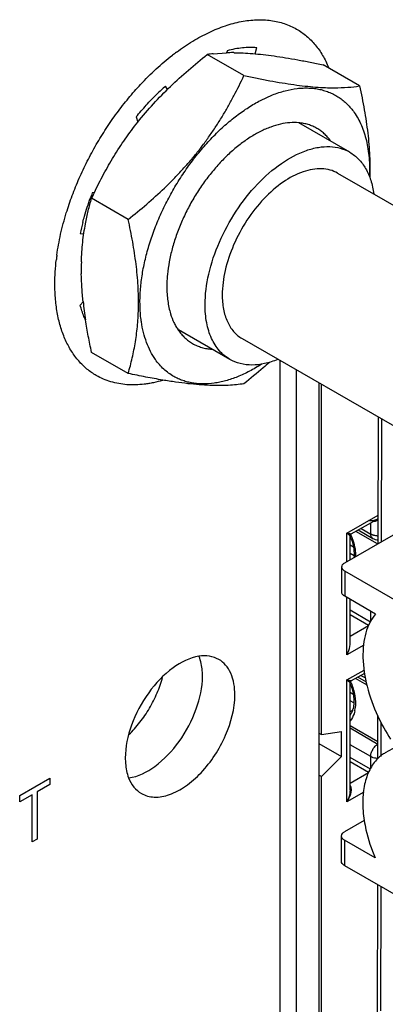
# Model space of a CAD drawing. Header units: inches. Extents: x 0 to 34, y 0 to 22.
# Tile 5 of 129: x 1.585 to 1.794, y 14.574 to 15.139. Entities that reach past the tile are written whole.
import ezdxf

# ---------------------------------------------------------------- set-up
doc = ezdxf.new("R2010")
doc.units = ezdxf.units.IN
doc.header["$LTSCALE"] = 1.87
doc.header["$MEASUREMENT"] = 0
doc.layers.get('0').update_dxf_attribs({"linetype": 'CONTINUOUS'})
doc.layers.add('02___PRT_ALL_AXES', color=7, linetype='CONTINUOUS')

msp = doc.modelspace()

# ---------------------------------------------------------------- linework, layer by layer
at = {"color": 7, "linetype": 'CONTINUOUS'}
for p, q in [((1.7037895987, 15.121125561), (1.7032809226, 15.1197176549)), ((1.7197253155, 15.1191736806), (1.7205646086, 15.1227881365)), ((1.7132072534, 15.1066403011), (1.6922506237, 15.1187403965)), ((1.695629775, 15.1191940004), (1.7032301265, 15.1197437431)), ((1.7794985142, 15.1007232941), (1.7585418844, 15.1128233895)), ((1.6694210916, 15.0987328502), (1.668257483, 15.1006097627)), ((1.7227088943, 15.0923875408), (1.7296497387, 15.095567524)), ((1.6514824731, 15.0829009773), (1.6524262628, 15.0799263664)), ((1.6276100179, 15.0396585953), (1.6263574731, 15.0393832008)), ((1.6469159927, 15.0241718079), (1.6259593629, 15.0362719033)), ((1.6194090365, 15.0160017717), (1.621547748, 15.0159348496)), ((1.6210789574, 14.9769547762), (1.6194090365, 14.9749741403)), ((1.6469159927, 14.9357863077), (1.6259593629, 14.9478864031)), ((1.7561596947, 14.9304228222), (1.7561596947, 14.5297078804)), ((1.7901603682, 14.8382124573), (1.7902542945, 14.9107370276)), ((1.7919858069, 14.909737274), (1.7918944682, 14.8392107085)), ((1.7710372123, 14.8272040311), (1.8065317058, 14.8476367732)), ((1.7897587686, 14.8379812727), (1.7773121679, 14.845167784)), ((1.7874103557, 14.8430484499), (1.7859348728, 14.8436660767)), ((1.7859348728, 14.8436660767), (1.7874103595, 14.8430484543)), ((1.7740096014, 14.8373610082), (1.7759739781, 14.8362268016)), ((1.7763294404, 14.8312066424), (1.7740096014, 14.8325460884)), ((1.7692887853, 14.8103247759), (1.7693075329, 14.8248006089)), ((1.771037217, 14.8223891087), (1.7710184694, 14.8079132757)), ((1.9025757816, 14.7464403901), (1.771037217, 14.8223891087)), ((1.7886169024, 14.797752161), (1.7710184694, 14.8079132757)), ((1.7838126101, 14.7569090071), (1.7771539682, 14.7607536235)), ((1.7740096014, 14.7528555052), (1.7758646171, 14.7517844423)), ((1.7762200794, 14.7467642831), (1.7740096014, 14.7480405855)), ((1.7739458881, 14.7416945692), (1.7753278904, 14.7423771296)), ((1.7900003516, 14.7146567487), (1.7900321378, 14.7392002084)), ((1.7900129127, 14.7243557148), (1.7740096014, 14.7335958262)), ((1.7917605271, 14.7357889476), (1.7917350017, 14.7160796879)), ((1.8003661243, 14.7216576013), (1.7942231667, 14.7181213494)), ((1.7821712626, 14.6793196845), (1.7708372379, 14.6727951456)), ((1.7690888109, 14.6559158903), (1.7691075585, 14.6703917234)), ((1.7708372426, 14.6679802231), (1.770818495, 14.6535043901)), ((1.7884356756, 14.6578191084), (1.7708372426, 14.6679802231)), ((1.770818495, 14.6535043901), (1.9023570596, 14.5775556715)), ((1.7898107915, 14.5682892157), (1.7899068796, 14.642482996)), ((1.7916383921, 14.6414832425), (1.7915460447, 14.5701778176))]:
    msp.add_line(p, q, dxfattribs=at)
at = {"color": 40, "linetype": 'CONTINUOUS'}
for p, q in [((1.7339295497, 14.4899981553), (1.7339295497, 14.9432582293)), ((1.7433569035, 14.5070635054), (1.7433569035, 14.9378149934)), ((1.5847572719, 14.6936064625), (1.6019193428, 14.7035156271)), ((1.6019193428, 14.7035156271), (1.6019193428, 14.6998942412)), ((1.6019193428, 14.6998942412), (1.5947981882, 14.6957825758)), ((1.5918784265, 14.694096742), (1.5847572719, 14.6899850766)), ((1.5847572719, 14.6899850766), (1.5847572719, 14.6936064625)), ((1.5918784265, 14.6669873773), (1.5918784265, 14.694096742)), ((1.5947981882, 14.6957825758), (1.5947981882, 14.6686732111)), ((1.5947981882, 14.6686732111), (1.5918784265, 14.6669873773))]:
    msp.add_line(p, q, dxfattribs=at)
at = {"color": 6, "linetype": 'CONTINUOUS'}
for p, q in [((1.7576645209, 14.728599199), (1.7576645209, 14.9295539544)), ((1.772279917, 14.8442193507), (1.790181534, 14.85455552)), ((1.7747483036, 14.8436874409), (1.7892885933, 14.8520828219)), ((1.7859348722, 14.843666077), (1.7859348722, 14.8501464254)), ((1.7884030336, 14.8507828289), (1.7867903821, 14.8506000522)), ((1.7898728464, 14.851547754), (1.7884030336, 14.8507828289)), ((1.7901965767, 14.8526708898), (1.7892889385, 14.8520824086)), ((1.7871578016, 14.8409629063), (1.7785936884, 14.8459077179)), ((1.7803230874, 14.8469062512), (1.7859348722, 14.843666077)), ((1.772279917, 14.8279194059), (1.772279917, 14.8442193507)), ((1.7740096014, 14.8289151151), (1.7740096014, 14.8424080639)), ((1.772279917, 14.7744014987), (1.772279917, 14.8071849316)), ((1.7740096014, 14.7802220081), (1.7740096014, 14.8061862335)), ((1.7857744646, 14.7931311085), (1.7740096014, 14.7999239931)), ((1.7858513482, 14.7932560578), (1.7858513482, 14.7993489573)), ((1.7740096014, 14.7975130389), (1.7846798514, 14.7913521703)), ((1.7740096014, 14.7850440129), (1.784611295, 14.7911652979)), ((1.7819436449, 14.7799812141), (1.772279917, 14.7744014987)), ((1.772279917, 14.7599364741), (1.7821197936, 14.7656178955)), ((1.772279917, 14.6900221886), (1.772279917, 14.7599364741)), ((1.7822821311, 14.7637145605), (1.7747484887, 14.7593647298)), ((1.7833839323, 14.758762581), (1.7785447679, 14.7615566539)), ((1.7802741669, 14.7625551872), (1.7828508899, 14.7610674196)), ((1.7740096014, 14.6966959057), (1.7740096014, 14.7580848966)), ((1.7740096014, 14.7324210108), (1.7900271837, 14.7231726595)), ((1.7561596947, 14.7294680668), (1.7576645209, 14.728599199)), ((1.7576645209, 14.728599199), (1.7691480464, 14.7304035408)), ((1.7691480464, 14.7159385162), (1.7691480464, 14.7304035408)), ((1.7561596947, 14.7234378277), (1.7691480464, 14.7159385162)), ((1.7858513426, 14.7159399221), (1.7740096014, 14.7227771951)), ((1.7691480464, 14.7159385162), (1.7576645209, 14.7044819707)), ((1.7856922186, 14.7087992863), (1.7740096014, 14.7155446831)), ((1.7858513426, 14.7090461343), (1.7858513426, 14.7159399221)), ((1.7740096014, 14.7131337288), (1.7846514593, 14.7069892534)), ((1.7576645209, 14.7044819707), (1.7561596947, 14.7053508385)), ((1.7576645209, 14.5501928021), (1.7576645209, 14.7044819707)), ((1.7740096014, 14.7006647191), (1.7845810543, 14.7067685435)), ((1.7739418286, 14.6978073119), (1.7740048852, 14.6969986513)), ((1.7746868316, 14.6981549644), (1.7740412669, 14.6996434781)), ((1.7818505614, 14.6955481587), (1.772279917, 14.6900221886))]:
    msp.add_line(p, q, dxfattribs=at)
for points in [[(1.7740096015, 14.8424084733), (1.7740846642, 14.8428734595), (1.774400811, 14.8434096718), (1.7747476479, 14.8436870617)], [(1.7740096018, 14.7580852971), (1.7740282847, 14.7583198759), (1.7742969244, 14.7589608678), (1.7747477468, 14.7593643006)]]:
    msp.add_lwpolyline(points, dxfattribs=at)
at = {"color": 7, "linetype": 'CONTINUOUS'}
for centre, radius, start, end in [((1.7052328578, 15.0348418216), 0.084897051, 96.4948810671, 98.7960307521), ((1.7068245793, 15.0107394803), 0.1090635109, 89.8382492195, 91.8886635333), ((1.7068589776, 15.0025442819), 0.1172585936, 89.630007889, 89.8663618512), ((1.7571536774, 15.0002956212), 0.1340352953, 131.5466590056, 134.4077838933), ((1.7718156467, 14.9828211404), 0.1560684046, 158.751207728, 159.8899176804), ((1.883496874, 14.9167569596), 0.2839179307, 154.507771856, 155.1054893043), ((1.8753115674, 14.9206423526), 0.2748572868, 154.3387295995, 154.504491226), ((1.7490555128, 14.9895581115), 0.1323158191, 165.6037509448, 168.4716605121), ((1.772408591, 14.9954760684), 0.1523700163, 178.3914427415, 180.9492452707), ((1.8502030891, 15.0017762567), 0.2304675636, 186.1824564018, 188.8162752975), ((1.7390488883, 14.8288799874), 0.0377059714, 21.1187290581, 21.45522531), ((1.7399923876, 14.8292373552), 0.0366970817, 18.6539568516, 21.1290010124), ((1.7364005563, 14.8274510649), 0.0412634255, 22.4583673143, 22.909417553), ((1.7367253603, 14.8275850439), 0.0409120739, 21.609045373, 22.4587332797), ((1.7897637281, 14.8510988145), 0.0083872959, 253.7047138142, 257.6214803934), ((1.7897626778, 14.8510942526), 0.0083826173, 253.7028716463, 257.6218035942), ((1.7899627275, 14.8520316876), 0.0093411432, 257.6558663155, 264.9799313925), ((1.7900224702, 14.8526200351), 0.0099324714, 264.9335999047, 269.1336250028), ((1.7900230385, 14.8526289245), 0.0099413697, 264.9348697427, 269.1310999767), ((1.790027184, 14.8527686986), 0.0100811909, 269.1195884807, 270.7997298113), ((1.7398475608, 14.7447824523), 0.0367346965, 18.6548003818, 21.2323086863), ((1.7363341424, 14.7430265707), 0.0412169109, 22.4582228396, 22.7794715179), ((1.7365921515, 14.7431329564), 0.0409378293, 21.7206676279, 22.4585654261), ((1.7653263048, 14.7460385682), 0.0107905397, 339.3178584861, 341.4564871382), ((1.7644091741, 14.7463405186), 0.0117560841, 341.4827874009, 345.4069389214), ((1.7598191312, 14.7457435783), 0.0172836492, 348.3864245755, 349.8648863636), ((1.7584415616, 14.7459782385), 0.0186810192, 349.8998890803, 354.0483006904), ((1.8866724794, 14.7841746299), 0.1067059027, 204.9459551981, 213.0909544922), ((1.805059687, 14.6994982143), 0.0215525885, 126.842751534, 134.7264544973), ((1.8046185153, 14.7000681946), 0.0208319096, 119.9341523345, 126.8116980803), ((1.7710895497, 14.6703889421), 0.0019817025, 174.0453838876, 179.9195985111)]:
    msp.add_arc(centre, radius, start, end, dxfattribs=at)
at = {"color": 6, "linetype": 'CONTINUOUS'}
for centre, radius, start, end in [((1.7850609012, 14.8585166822), 0.008468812, 304.6245232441, 307.2964397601), ((1.7642722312, 14.6966954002), 0.0097373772, 0.0019635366, 1.7846503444)]:
    msp.add_arc(centre, radius, start, end, dxfattribs=at)
at = {"color": 7, "linetype": 'CONTINUOUS'}
for points, knots in [([(1.7037895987, 15.121125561), (1.7052278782, 15.12151309), (1.7080812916, 15.1221688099), (1.7123499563, 15.1227870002), (1.7165061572, 15.123017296), (1.7192315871, 15.1229095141), (1.7205646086, 15.1227881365)], [0, 0, 0, 0, 0.2637988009, 0.5178752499, 0.7629493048, 1, 1, 1, 1]), ([(1.6523991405, 15.0799416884), (1.6552572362, 15.0835455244), (1.6612621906, 15.0905777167), (1.6709937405, 15.1005180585), (1.6813549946, 15.1099137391), (1.6885776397, 15.1158435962), (1.6922506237, 15.1187403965)], [0, 0, 0, 0, 0.2475604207, 0.4972139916, 0.7482282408, 1, 1, 1, 1]), ([(1.7076161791, 15.1198004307), (1.7093259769, 15.1197894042), (1.712882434, 15.1196896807), (1.7184122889, 15.1193243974), (1.7243297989, 15.1187338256), (1.7306118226, 15.1179232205), (1.7372230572, 15.1169062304), (1.7441211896, 15.1157023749), (1.7512622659, 15.1143341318), (1.7560928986, 15.1133408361), (1.7585418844, 15.1128233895)], [0, 0, 0, 0, 0.0996359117, 0.2072587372, 0.3228753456, 0.4461183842, 0.5763188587, 0.7126267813, 0.8541412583, 1, 1, 1, 1]), ([(1.6469159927, 15.0241718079), (1.650504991, 15.0270023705), (1.6575652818, 15.0327935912), (1.6660278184, 15.0404400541), (1.6725051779, 15.0468226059), (1.6771918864, 15.0517363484), (1.681696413, 15.0567815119), (1.6860055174, 15.0619534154), (1.6901087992, 15.0672447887), (1.6940017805, 15.0726445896), (1.6976840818, 15.0781406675), (1.7011605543, 15.0837197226), (1.7044402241, 15.0893686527), (1.708554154, 15.0969553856), (1.7114016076, 15.1027495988), (1.7132072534, 15.1066403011)], [0, 0, 0, 0, 0.1282607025, 0.2561507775, 0.3198763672, 0.3833950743, 0.4466597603, 0.5096260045, 0.5722534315, 0.6345115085, 0.6963810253, 0.7578542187, 0.8189365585, 0.8796412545, 1, 1, 1, 1]), ([(1.7132072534, 15.1066403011), (1.7157150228, 15.1061104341), (1.7206595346, 15.1050943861), (1.7279653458, 15.1036985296), (1.7350139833, 15.1024762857), (1.7417582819, 15.1014516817), (1.748153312, 15.1006452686), (1.7541624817, 15.1000708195), (1.7597631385, 15.0997327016), (1.7633594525, 15.0996580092), (1.7650858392, 15.0996609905)], [0, 0, 0, 0, 0.1466459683, 0.2887951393, 0.4255356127, 0.555916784, 0.6790530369, 0.7942685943, 0.9012272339, 1, 1, 1, 1]), ([(1.7296497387, 15.095567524), (1.7319856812, 15.0964921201), (1.7366163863, 15.0980371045), (1.7425188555, 15.0991900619), (1.7470815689, 15.0995608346), (1.7503667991, 15.0995711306), (1.7535571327, 15.0993168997), (1.7566426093, 15.0987990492), (1.7596133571, 15.0980187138), (1.7624595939, 15.0969778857), (1.7651722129, 15.0956804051), (1.7677420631, 15.0941297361), (1.7701611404, 15.0923312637), (1.7724214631, 15.0902904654), (1.7745153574, 15.0880150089), (1.7757819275, 15.0863656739), (1.7763849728, 15.085507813)], [0, 0, 0, 0, 0.1451989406, 0.2813779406, 0.3463911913, 0.4095434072, 0.471043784, 0.5311436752, 0.5901284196, 0.6483136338, 0.7060367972, 0.7636495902, 0.8215147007, 0.879989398, 0.9393944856, 1, 1, 1, 1]), ([(1.7650858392, 15.0996609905), (1.7676500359, 15.0996654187), (1.7724728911, 15.0998350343), (1.7772685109, 15.1003780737), (1.7794985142, 15.1007232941)], [0, 0, 0, 0, 0.5319071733, 1, 1, 1, 1]), ([(1.7794985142, 15.1007232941), (1.7799964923, 15.0984439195), (1.7809453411, 15.0939003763), (1.7822149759, 15.0870975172), (1.783303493, 15.0803526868), (1.7844747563, 15.0715384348), (1.7852197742, 15.0628329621), (1.7854573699, 15.0542828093), (1.7854039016, 15.050097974), (1.7853334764, 15.0480317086)], [0, 0, 0, 0, 0.1316968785, 0.261978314, 0.3905954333, 0.5172918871, 0.7638452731, 0.883299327, 1, 1, 1, 1]), ([(1.6514824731, 15.0829009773), (1.6533525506, 15.0852307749), (1.6571826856, 15.0897347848), (1.6612739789, 15.0940036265), (1.6633610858, 15.0960474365)], [0, 0, 0, 0, 0.5056136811, 1, 1, 1, 1]), ([(1.6537396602, 14.9733217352), (1.6536345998, 14.9759625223), (1.653680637, 14.9813888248), (1.6544554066, 14.9896743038), (1.6559288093, 14.9982273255), (1.6580847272, 15.0069557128), (1.6608998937, 15.0157664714), (1.6643440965, 15.024565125), (1.6683804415, 15.0332572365), (1.6729655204, 15.0417494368), (1.6780499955, 15.049950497), (1.6835792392, 15.0577722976), (1.6894939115, 15.0651307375), (1.6957306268, 15.0719468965), (1.7022222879, 15.0781474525), (1.707844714, 15.0827944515), (1.7124133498, 15.0861376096), (1.7169031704, 15.0891505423), (1.7203695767, 15.0911714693), (1.7227088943, 15.0923875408)], [0, 0, 0, 0, 0.0551423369, 0.1130407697, 0.1734510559, 0.2360556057, 0.3004790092, 0.3663014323, 0.4330704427, 0.5003121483, 0.5675425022, 0.6342778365, 0.7000451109, 0.7643928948, 0.8269031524, 0.8872030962, 0.9164288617, 0.9449902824, 1, 1, 1, 1]), ([(1.7763849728, 15.085507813), (1.7771844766, 15.0843704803), (1.7786850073, 15.0819603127), (1.7805906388, 15.0780611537), (1.7821789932, 15.0738370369), (1.783442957, 15.069311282), (1.7843766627, 15.0645065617), (1.7849763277, 15.0594472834), (1.7852386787, 15.0541594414), (1.7851891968, 15.0505633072), (1.7851108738, 15.0487351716)], [0, 0, 0, 0, 0.1084679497, 0.2210172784, 0.3380937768, 0.4600749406, 0.5872117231, 0.7196016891, 0.8572348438, 1, 1, 1, 1]), ([(1.6275634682, 15.0396692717), (1.6292459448, 15.0431712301), (1.6327799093, 15.0501421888), (1.6376433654, 15.0586484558), (1.6418551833, 15.0653338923), (1.6451916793, 15.0702939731), (1.6487000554, 15.0751754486), (1.6511473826, 15.0783633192), (1.6523991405, 15.0799416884)], [0, 0, 0, 0, 0.2458360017, 0.4943411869, 0.6196803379, 0.74574862, 0.8725320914, 1, 1, 1, 1]), ([(1.7342650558, 15.0788182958), (1.7323264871, 15.0783884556), (1.7294127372, 15.0775169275), (1.725598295, 15.0759880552), (1.722667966, 15.0746131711), (1.7197274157, 15.0730340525), (1.7157522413, 15.0706316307), (1.7108236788, 15.0671388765), (1.7051062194, 15.0622951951), (1.6995829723, 15.0568080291), (1.6943284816, 15.0507516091), (1.6894134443, 15.0442074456), (1.6849041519, 15.0372639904), (1.6808615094, 15.0300150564), (1.6773401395, 15.0225585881), (1.6743876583, 15.014995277), (1.6720441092, 15.0074271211), (1.6703406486, 14.9999562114), (1.6694634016, 14.9938192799), (1.6691128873, 14.9890490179), (1.6690529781, 14.9867185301), (1.6690529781, 14.9855697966)], [0, 0, 0, 0, 0.0493280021, 0.0752677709, 0.102057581, 0.1296904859, 0.1581472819, 0.2174013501, 0.2795240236, 0.3440970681, 0.41062178, 0.4785397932, 0.5472524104, 0.6161392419, 0.6845749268, 0.7519465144, 0.8176719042, 0.8812116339, 0.9421149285, 0.9714629, 1, 1, 1, 1]), ([(1.74461394, 15.0795848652), (1.7429379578, 15.0797338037), (1.7394509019, 15.0797359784), (1.7360093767, 15.0792050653), (1.7342650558, 15.0788182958)], [0, 0, 0, 0, 0.4849970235, 1, 1, 1, 1]), ([(1.7550610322, 15.0763626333), (1.7542822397, 15.0768122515), (1.7526651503, 15.0776269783), (1.7501009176, 15.078573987), (1.7474053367, 15.0792440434), (1.7455538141, 15.079501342), (1.74461394, 15.0795848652)], [0, 0, 0, 0, 0.2449218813, 0.4919249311, 0.7430085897, 1, 1, 1, 1]), ([(1.7628106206, 15.0692955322), (1.7622800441, 15.0700261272), (1.7611601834, 15.0714225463), (1.7592918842, 15.0733181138), (1.7572642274, 15.0749809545), (1.7558088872, 15.0759308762), (1.7550610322, 15.0763626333)], [0, 0, 0, 0, 0.2564851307, 0.5074807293, 0.7547036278, 1, 1, 1, 1]), ([(1.6208944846, 15.0224553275), (1.621193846, 15.023623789), (1.6224716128, 15.0283524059), (1.6239928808, 15.0330146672), (1.6252621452, 15.0364813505)], [0, 0, 0, 0, 0.24626701, 1, 1, 1, 1]), ([(1.6224439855, 15.0216703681), (1.6229118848, 15.0241624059), (1.6239682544, 15.0290601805), (1.6252660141, 15.0338989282), (1.6259593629, 15.0362719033)], [0, 0, 0, 0, 0.5063290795, 1, 1, 1, 1]), ([(1.6200986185, 14.9997532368), (1.6201526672, 15.0016533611), (1.6203326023, 15.0054091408), (1.62082284, 15.0109649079), (1.6215186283, 15.0163754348), (1.6221157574, 15.0199222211), (1.6224439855, 15.0216703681)], [0, 0, 0, 0, 0.2584630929, 0.5110975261, 0.7581522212, 1, 1, 1, 1]), ([(1.6528158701, 14.9740386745), (1.6528827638, 14.9780372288), (1.6526886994, 14.9862055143), (1.6515166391, 14.9986176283), (1.6495658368, 15.011337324), (1.6478556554, 15.0198707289), (1.6469159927, 15.0241718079)], [0, 0, 0, 0, 0.2371696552, 0.4840126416, 0.7389056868, 1, 1, 1, 1]), ([(1.6210759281, 14.9769560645), (1.6207878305, 14.9796471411), (1.6203243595, 14.9849728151), (1.6201027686, 14.9903145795), (1.6200594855, 14.9929518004)], [0, 0, 0, 0, 0.5064443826, 1, 1, 1, 1]), ([(1.6690529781, 14.9855697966), (1.6690529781, 14.9841711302), (1.6691388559, 14.9814257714), (1.6695406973, 14.9774068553), (1.6702124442, 14.9735872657), (1.6708509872, 14.9711366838), (1.6712165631, 14.9699542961)], [0, 0, 0, 0, 0.2652398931, 0.5204399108, 0.7653018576, 1, 1, 1, 1]), ([(1.6224584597, 14.9664253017), (1.6221508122, 14.9670935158), (1.6209488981, 14.9698730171), (1.6199992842, 14.9727594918), (1.6194090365, 14.9749741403)], [0, 0, 0, 0, 0.2429767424, 1, 1, 1, 1]), ([(1.6469159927, 14.9357863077), (1.647775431, 14.9387277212), (1.6489524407, 14.9432126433), (1.6502508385, 14.9493067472), (1.6510935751, 14.9540259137), (1.6517851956, 14.9588614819), (1.652313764, 14.9638155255), (1.6526702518, 14.9688872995), (1.6527869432, 14.9723095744), (1.6528158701, 14.9740386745)], [0, 0, 0, 0, 0.236807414, 0.3580459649, 0.4814402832, 0.6071837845, 0.7354496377, 0.866361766, 1, 1, 1, 1]), ([(1.6544656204, 14.9653969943), (1.6543711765, 14.9660385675), (1.6540220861, 14.9686690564), (1.6538193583, 14.9713184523), (1.6537396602, 14.9733217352)], [0, 0, 0, 0, 0.2444027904, 1, 1, 1, 1]), ([(1.6712165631, 14.9699542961), (1.67173919, 14.9682639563), (1.6726746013, 14.9658093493), (1.6742583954, 14.9627556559), (1.6751434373, 14.9613388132), (1.6756084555, 14.9606604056)], [0, 0, 0, 0, 0.5147035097, 0.760731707, 1, 1, 1, 1]), ([(1.6259593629, 14.9478864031), (1.625281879, 14.9509874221), (1.6240144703, 14.9571582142), (1.6229361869, 14.9633654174), (1.6224585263, 14.9664532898)], [0, 0, 0, 0, 0.5039343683, 1, 1, 1, 1]), ([(1.6624836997, 14.9438109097), (1.6614533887, 14.9452765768), (1.6595561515, 14.9484359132), (1.6572863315, 14.9536271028), (1.6555467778, 14.9593288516), (1.65476978, 14.9633307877), (1.6544656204, 14.9653969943)], [0, 0, 0, 0, 0.2314406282, 0.4743553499, 0.7302043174, 1, 1, 1, 1]), ([(1.6756084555, 14.9606604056), (1.6761584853, 14.9598579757), (1.6773261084, 14.9583258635), (1.6792962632, 14.956251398), (1.68145082, 14.9544427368), (1.6830067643, 14.953418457), (1.6838076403, 14.9529560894)], [0, 0, 0, 0, 0.2573659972, 0.5085084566, 0.7553540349, 1, 1, 1, 1]), ([(1.6838076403, 14.9529560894), (1.6846277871, 14.9524825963), (1.6863345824, 14.9516291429), (1.6890475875, 14.9506547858), (1.691904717, 14.9499880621), (1.6938670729, 14.9497536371), (1.6948633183, 14.9496862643)], [0, 0, 0, 0, 0.244401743, 0.4911040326, 0.7423056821, 1, 1, 1, 1]), ([(1.6730585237, 14.934047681), (1.6720302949, 14.9346349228), (1.6700311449, 14.9359343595), (1.6672558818, 14.9382266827), (1.6647121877, 14.9408544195), (1.6631980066, 14.9427947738), (1.6624836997, 14.9438109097)], [0, 0, 0, 0, 0.2449382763, 0.4919469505, 0.7430692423, 1, 1, 1, 1]), ([(1.7233275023, 14.9411086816), (1.7210833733, 14.9396592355), (1.7165936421, 14.9370184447), (1.7097098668, 14.933806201), (1.7039701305, 14.9318402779), (1.6994686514, 14.9307472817), (1.6951716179, 14.9299911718), (1.6909270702, 14.9296790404), (1.6868012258, 14.9298540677), (1.6838363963, 14.9302193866), (1.6809695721, 14.9308192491), (1.6782088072, 14.9316528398), (1.6755623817, 14.9327173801), (1.6738769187, 14.9335802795), (1.6730585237, 14.934047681)], [0, 0, 0, 0, 0.150268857, 0.2925156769, 0.4266226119, 0.4907168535, 0.5529069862, 0.6719230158, 0.7291176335, 0.7849882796, 0.8397563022, 0.8936670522, 0.9469879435, 1, 1, 1, 1]), ([(1.7278375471, 14.9421316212), (1.7266539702, 14.9410714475), (1.7218755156, 14.936868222), (1.7169563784, 14.9328261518), (1.7132072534, 14.9298693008)], [0, 0, 0, 0, 0.2496891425, 1, 1, 1, 1]), ([(1.6667311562, 14.9319771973), (1.6634903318, 14.9325240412), (1.6568728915, 14.9337335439), (1.6502813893, 14.9350752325), (1.6469159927, 14.9357863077)], [0, 0, 0, 0, 0.4886222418, 1, 1, 1, 1]), ([(1.7132072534, 14.9298693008), (1.711786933, 14.929649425), (1.7088153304, 14.9292679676), (1.7022906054, 14.9287640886), (1.6951560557, 14.9287686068), (1.6874207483, 14.9292474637), (1.6809064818, 14.9298951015), (1.6739523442, 14.9308093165), (1.6691823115, 14.931563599), (1.6667311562, 14.9319771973)], [0, 0, 0, 0, 0.0922939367, 0.1922924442, 0.4200884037, 0.5496448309, 0.6899151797, 0.8403711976, 1, 1, 1, 1]), ([(1.7747616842, 14.8409749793), (1.7753927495, 14.8391044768), (1.7762921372, 14.8355077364), (1.7764612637, 14.8317838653), (1.7762906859, 14.8300791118)], [0, 0, 0, 0, 0.5353670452, 1, 1, 1, 1]), ([(1.7747620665, 14.8426517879), (1.7751644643, 14.8416358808), (1.7765181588, 14.8377701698), (1.7772587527, 14.8336549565), (1.7772459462, 14.8306490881)], [0, 0, 0, 0, 0.2666033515, 1, 1, 1, 1]), ([(1.771037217, 14.8223891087), (1.770548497, 14.8226712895), (1.7697088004, 14.8233135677), (1.7693072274, 14.8243407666), (1.7693078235, 14.8248006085)], [0, 0, 0, 0, 0.5510126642, 1, 1, 1, 1]), ([(1.7693078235, 14.8248006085), (1.7693084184, 14.8252595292), (1.7697108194, 14.8262834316), (1.7705493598, 14.8269231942), (1.7710372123, 14.8272040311)], [0, 0, 0, 0, 0.4491156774, 1, 1, 1, 1]), ([(1.7710184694, 14.8079132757), (1.7705297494, 14.8081954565), (1.7696900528, 14.8088377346), (1.7692884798, 14.8098649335), (1.7692890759, 14.8103247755)], [0, 0, 0, 0, 0.5510126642, 1, 1, 1, 1]), ([(1.7886176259, 14.7977517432), (1.7860177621, 14.7946696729), (1.7832026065, 14.7887305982), (1.7815707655, 14.7800464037), (1.7811666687, 14.769682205), (1.7833668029, 14.7556307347), (1.7873654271, 14.7446682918), (1.7899215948, 14.7391700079)], [0, 0, 0, 0, 0.1973831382, 0.3098963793, 0.432202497, 0.7031832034, 1, 1, 1, 1]), ([(1.7746233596, 14.7582833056), (1.7755750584, 14.75589424), (1.7769578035, 14.7512128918), (1.777259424, 14.7463049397), (1.7770218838, 14.7440412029)], [0, 0, 0, 0, 0.5304756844, 1, 1, 1, 1]), ([(1.7746523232, 14.75653262), (1.7754351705, 14.7542122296), (1.7764455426, 14.7498489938), (1.7762898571, 14.745308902), (1.7757860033, 14.7433785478)], [0, 0, 0, 0, 0.551065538, 1, 1, 1, 1]), ([(1.7767489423, 14.7422642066), (1.7766327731, 14.7416992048), (1.7761026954, 14.7396436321), (1.7750880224, 14.7376824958), (1.7740571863, 14.7365266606)], [0, 0, 0, 0, 0.2713742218, 1, 1, 1, 1]), ([(1.7754214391, 14.7422275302), (1.7753328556, 14.7419930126), (1.7749775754, 14.7411452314), (1.7744939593, 14.7403465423), (1.7740638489, 14.73983436)], [0, 0, 0, 0, 0.2726331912, 1, 1, 1, 1]), ([(1.7898926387, 14.7148107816), (1.7880224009, 14.7129601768), (1.7847698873, 14.7083106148), (1.7819550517, 14.6998183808), (1.7810003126, 14.6899134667), (1.7815802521, 14.682945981), (1.782141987, 14.6793298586)], [0, 0, 0, 0, 0.2101970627, 0.4442538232, 0.7076418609, 1, 1, 1, 1]), ([(1.782141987, 14.6793298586), (1.7824177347, 14.6775547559), (1.7838285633, 14.6702031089), (1.7862088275, 14.6630497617), (1.7884363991, 14.6578186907)], [0, 0, 0, 0, 0.2400951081, 1, 1, 1, 1]), ([(1.7708372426, 14.6679802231), (1.7703485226, 14.6682624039), (1.7695088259, 14.6689046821), (1.769107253, 14.669931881), (1.7691078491, 14.670391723)], [0, 0, 0, 0, 0.5510126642, 1, 1, 1, 1]), ([(1.7691185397, 14.6705945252), (1.7691633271, 14.6710240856), (1.7695996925, 14.6719418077), (1.770382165, 14.6725331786), (1.7708372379, 14.6727951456)], [0, 0, 0, 0, 0.4513051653, 1, 1, 1, 1]), ([(1.770818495, 14.6535043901), (1.770329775, 14.6537865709), (1.7694900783, 14.6544288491), (1.7690885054, 14.655456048), (1.7690891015, 14.6559158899)], [0, 0, 0, 0, 0.5510126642, 1, 1, 1, 1])]:
    msp.add_open_spline(points, degree=3, knots=knots, dxfattribs=at)
at = {"color": 6, "linetype": 'CONTINUOUS'}
for points, knots in [([(1.7892868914, 14.8520812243), (1.7885829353, 14.8516740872), (1.787175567, 14.8510378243), (1.7855083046, 14.8511448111), (1.7848909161, 14.8515012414)], [0, 0, 0, 0, 0.532869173, 1, 1, 1, 1]), ([(1.772279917, 14.8442193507), (1.7725126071, 14.8440136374), (1.7729318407, 14.8436451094), (1.7734848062, 14.8431358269), (1.7738183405, 14.8427483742), (1.7740096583, 14.8425071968), (1.7740096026, 14.8424087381)], [0, 0, 0, 0, 0.3695476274, 0.6674661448, 0.8828493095, 1, 1, 1, 1]), ([(1.7747482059, 14.8436867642), (1.7746579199, 14.8436355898), (1.7743482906, 14.8436601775), (1.7738329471, 14.8437509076), (1.7731078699, 14.8439508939), (1.7725744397, 14.8441206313), (1.7722799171, 14.8442193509)], [0, 0, 0, 0, 0.1223185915, 0.337922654, 0.6338861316, 1, 1, 1, 1]), ([(1.7871579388, 14.8409631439), (1.7867596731, 14.8411930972), (1.7860715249, 14.8420541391), (1.7859348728, 14.8431021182), (1.7859348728, 14.8436660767)], [0, 0, 0, 0, 0.4491750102, 1, 1, 1, 1]), ([(1.772279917, 14.7744014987), (1.7725397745, 14.774851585), (1.7734587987, 14.7766636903), (1.7740100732, 14.778706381), (1.774009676, 14.7802220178)], [0, 0, 0, 0, 0.2553440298, 1, 1, 1, 1]), ([(1.772279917, 14.7599364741), (1.7725128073, 14.759727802), (1.7729328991, 14.7593534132), (1.7734854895, 14.7588346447), (1.7738220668, 14.7584374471), (1.7740097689, 14.7581875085), (1.7740096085, 14.7580856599)], [0, 0, 0, 0, 0.3675932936, 0.664520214, 0.8802724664, 1, 1, 1, 1]), ([(1.7747483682, 14.7593640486), (1.7746602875, 14.7593142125), (1.774352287, 14.7593488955), (1.7738406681, 14.7594455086), (1.7731126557, 14.759657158), (1.772576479, 14.7598337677), (1.7722799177, 14.7599364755)], [0, 0, 0, 0, 0.118930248, 0.3339436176, 0.6311787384, 1, 1, 1, 1]), ([(1.7858513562, 14.7159399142), (1.7858513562, 14.7166244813), (1.7861080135, 14.7180681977), (1.7870033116, 14.7200966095), (1.7883123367, 14.7218861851), (1.7894343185, 14.7228303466), (1.7900271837, 14.7231726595)], [0, 0, 0, 0, 0.2372422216, 0.4999938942, 0.7627488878, 1, 1, 1, 1]), ([(1.7900004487, 14.7149414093), (1.7896181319, 14.7149424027), (1.7881920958, 14.7150261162), (1.7867592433, 14.7154157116), (1.7858513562, 14.7159399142)], [0, 0, 0, 0, 0.2672296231, 1, 1, 1, 1]), ([(1.7722799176, 14.690022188), (1.7731088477, 14.6912666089), (1.774134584, 14.6932700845), (1.7748071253, 14.6960819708), (1.7748183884, 14.69749718), (1.7746868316, 14.6981549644)], [0, 0, 0, 0, 0.518709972, 0.7672888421, 1, 1, 1, 1]), ([(1.7740096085, 14.6966953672), (1.7740096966, 14.6961227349), (1.7738133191, 14.6938135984), (1.7730412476, 14.6915835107), (1.772279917, 14.6900221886)], [0, 0, 0, 0, 0.2479266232, 1, 1, 1, 1])]:
    msp.add_open_spline(points, degree=3, knots=knots, dxfattribs=at)
msp.add_open_spline([(1.7901634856, 14.8401826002), (1.7891290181, 14.8401666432), (1.7880553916, 14.8404452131), (1.7871592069, 14.8409621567)], degree=3, dxfattribs=at)
at = {"layer": '02___PRT_ALL_AXES', "color": 7, "linetype": 'CONTINUOUS'}
for p, q in [((1.7738521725, 15.0627015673), (1.7446134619, 15.0795836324)), ((1.7669010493, 15.0506626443), (1.8838242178, 14.9831526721)), ((1.7051972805, 14.943795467), (1.6757296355, 14.9608097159)), ((1.7121484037, 14.95583439), (1.8290715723, 14.8883244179))]:
    msp.add_line(p, q, dxfattribs=at)
for centre, radius, start, end in [((1.7546789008, 15.0121534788), 0.1344155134, 126.6065509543, 127.8323445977), ((1.7386117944, 14.9854678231), 0.1337971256, 172.2105639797, 173.2462038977)]:
    msp.add_arc(centre, radius, start, end, dxfattribs=at)
for points, knots in [([(1.6745246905, 15.1200554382), (1.676057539, 15.1211938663), (1.6791327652, 15.1233756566), (1.6838271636, 15.1263902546), (1.688529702, 15.1290950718), (1.6946906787, 15.1322259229), (1.7023243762, 15.1353562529), (1.7100403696, 15.1374435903), (1.7160369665, 15.1383810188), (1.7203617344, 15.1387216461), (1.7245727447, 15.1387089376), (1.7286558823, 15.1383434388), (1.7325970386, 15.1376249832), (1.7363826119, 15.1365559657), (1.739998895, 15.1351400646), (1.7422917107, 15.1339656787), (1.7434012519, 15.133325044)], [0, 0, 0, 0, 0.0772597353, 0.1525103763, 0.2256678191, 0.29667245, 0.4320497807, 0.5587480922, 0.6190432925, 0.6774382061, 0.7340998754, 0.7892385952, 0.8431003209, 0.8959690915, 0.9481575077, 1, 1, 1, 1]), ([(1.7434012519, 15.133325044), (1.7444032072, 15.132746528), (1.7463610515, 15.1314943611), (1.7491274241, 15.1293495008), (1.7517195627, 15.1269421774), (1.7541302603, 15.1242798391), (1.7563524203, 15.1213696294), (1.7583806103, 15.1182202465), (1.7602093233, 15.1148406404), (1.7612765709, 15.1124744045), (1.7617766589, 15.1112585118)], [0, 0, 0, 0, 0.118703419, 0.2380537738, 0.3586808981, 0.481178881, 0.6060995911, 0.7339342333, 0.8651126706, 1, 1, 1, 1]), ([(1.6540077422, 15.1015532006), (1.6568780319, 15.1046335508), (1.6627330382, 15.110473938), (1.669035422, 15.1158316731), (1.6722347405, 15.1183160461)], [0, 0, 0, 0, 0.5096665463, 1, 1, 1, 1]), ([(1.6114676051, 15.0278733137), (1.6124919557, 15.0312191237), (1.6147656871, 15.037909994), (1.618776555, 15.0478006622), (1.6233897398, 15.0575676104), (1.6285637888, 15.0671229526), (1.634252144, 15.0763813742), (1.6404041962, 15.0852599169), (1.6469645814, 15.0936786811), (1.6516223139, 15.0989931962), (1.6540077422, 15.1015532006)], [0, 0, 0, 0, 0.122387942, 0.2469995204, 0.3731188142, 0.4999983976, 0.6268781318, 0.7529980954, 0.877611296, 1, 1, 1, 1]), ([(1.6909807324, 14.9752198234), (1.6909807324, 14.9810874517), (1.6926225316, 14.9934256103), (1.6987491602, 15.011542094), (1.7081916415, 15.0289942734), (1.7201889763, 15.0443510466), (1.7337617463, 15.0563716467), (1.7460466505, 15.0630888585), (1.7556564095, 15.0656457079), (1.7622702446, 15.0661320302), (1.7684288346, 15.065229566), (1.7721596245, 15.0636786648), (1.773852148, 15.0627015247)], [0, 0, 0, 0, 0.1286780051, 0.2702705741, 0.4174275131, 0.5617759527, 0.6954485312, 0.8127144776, 0.8646790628, 0.9125124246, 0.9571410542, 1, 1, 1, 1]), ([(1.773852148, 15.0627015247), (1.7757118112, 15.0616278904), (1.7792235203, 15.0588655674), (1.7833136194, 15.0532940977), (1.7862053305, 15.0464534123), (1.7872575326, 15.0414128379), (1.7876024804, 15.0387577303)], [0, 0, 0, 0, 0.2255813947, 0.4622769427, 0.7187317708, 1, 1, 1, 1]), ([(1.7669010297, 15.0506626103), (1.7655512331, 15.0514418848), (1.7625759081, 15.0526787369), (1.7576643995, 15.0533984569), (1.7523898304, 15.0530106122), (1.7447259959, 15.0509715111), (1.7349287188, 15.0456144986), (1.7241043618, 15.0360280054), (1.7145364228, 15.0237808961), (1.7070059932, 15.0098626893), (1.7021199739, 14.9954146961), (1.7008106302, 14.9855749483), (1.7008106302, 14.9808954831)], [0, 0, 0, 0, 0.0428589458, 0.0874875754, 0.1353209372, 0.1872855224, 0.3045514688, 0.4382240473, 0.5825724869, 0.7297294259, 0.8713219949, 1, 1, 1, 1]), ([(1.6060492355, 15.0036017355), (1.6066002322, 15.0076317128), (1.6080912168, 15.0158043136), (1.6102296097, 15.0238296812), (1.6114676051, 15.0278733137)], [0, 0, 0, 0, 0.49027105, 1, 1, 1, 1]), ([(1.6048830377, 14.9871008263), (1.6048830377, 14.9894163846), (1.6050344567, 14.9941287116), (1.6054614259, 14.9988235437), (1.6057431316, 15.0012027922)], [0, 0, 0, 0, 0.4914771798, 1, 1, 1, 1]), ([(1.6286458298, 14.9345756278), (1.6277066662, 14.9351178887), (1.625869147, 14.9362857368), (1.6232617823, 14.938272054), (1.6208066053, 14.9404897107), (1.6185095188, 14.9429325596), (1.6163764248, 14.9455949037), (1.614412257, 14.948469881), (1.6126212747, 14.9515502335), (1.6110082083, 14.9548286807), (1.6095763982, 14.9582970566), (1.6078896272, 14.9632320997), (1.6062705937, 14.9698500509), (1.6051240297, 14.9782864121), (1.6048830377, 14.9841127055), (1.6048830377, 14.9871008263)], [0, 0, 0, 0, 0.0539038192, 0.1080659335, 0.16273886, 0.2181620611, 0.2745600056, 0.3321361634, 0.3910700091, 0.4515190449, 0.5136114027, 0.5774483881, 0.7106092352, 0.8514748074, 1, 1, 1, 1]), ([(1.7008106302, 14.9808954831), (1.7008106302, 14.9781206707), (1.7012295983, 14.9728455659), (1.7033683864, 14.9655985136), (1.7069630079, 14.9597170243), (1.7103426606, 14.95687694), (1.7121484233, 14.9558344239)], [0, 0, 0, 0, 0.289808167, 0.5490462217, 0.7822276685, 1, 1, 1, 1]), ([(1.705197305, 14.9437955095), (1.7029330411, 14.9451027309), (1.6986952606, 14.9486639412), (1.6941879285, 14.9560387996), (1.6915060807, 14.9651259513), (1.6909807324, 14.9717404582), (1.6909807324, 14.9752198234)], [0, 0, 0, 0, 0.2177723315, 0.4509537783, 0.710191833, 1, 1, 1, 1]), ([(1.7326800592, 14.9438045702), (1.7302188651, 14.9427882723), (1.7253491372, 14.9412005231), (1.7180143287, 14.9403063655), (1.7111775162, 14.9410707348), (1.707049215, 14.9427263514), (1.705197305, 14.9437955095)], [0, 0, 0, 0, 0.281090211, 0.5374957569, 0.7742658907, 1, 1, 1, 1]), ([(1.6666452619, 14.9317827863), (1.6648934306, 14.9312687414), (1.6622603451, 14.9306023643), (1.6587386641, 14.9299432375), (1.6553251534, 14.9294553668), (1.6511369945, 14.9291388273), (1.64622258, 14.9292424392), (1.641489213, 14.9298326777), (1.6369597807, 14.930909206), (1.6326569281, 14.9324661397), (1.6299482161, 14.9338236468), (1.6286458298, 14.9345756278)], [0, 0, 0, 0, 0.1398396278, 0.2077480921, 0.274362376, 0.4038863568, 0.5289611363, 0.6502535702, 0.7685623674, 0.8848089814, 1, 1, 1, 1]), ([(1.6874507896, 14.773519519), (1.6820909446, 14.7726930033), (1.6708865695, 14.766906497), (1.6577231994, 14.7528027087), (1.6481713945, 14.7349237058), (1.6452614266, 14.7215172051), (1.6452614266, 14.7151375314)], [0, 0, 0, 0, 0.212827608, 0.4736944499, 0.7496364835, 1, 1, 1, 1]), ([(1.6988384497, 14.7716949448), (1.6972182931, 14.772631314), (1.6934280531, 14.7739237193), (1.6894570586, 14.773828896), (1.6874507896, 14.773519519)], [0, 0, 0, 0, 0.4796603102, 1, 1, 1, 1]), ([(1.689468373, 14.7620964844), (1.689468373, 14.763125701), (1.689325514, 14.7669539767), (1.6885824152, 14.7707888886), (1.6875730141, 14.7734052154)], [0, 0, 0, 0, 0.2684789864, 1, 1, 1, 1]), ([(1.708029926, 14.7513792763), (1.708029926, 14.7556177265), (1.7071280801, 14.761859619), (1.7030431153, 14.7685477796), (1.7003019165, 14.7708491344), (1.6988384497, 14.7716949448)], [0, 0, 0, 0, 0.5477285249, 0.781564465, 1, 1, 1, 1]), ([(1.6472790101, 14.7037144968), (1.6526388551, 14.7045410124), (1.6638432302, 14.7103275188), (1.6770066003, 14.724431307), (1.6865584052, 14.7423103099), (1.689468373, 14.7557168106), (1.689468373, 14.7620964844)], [0, 0, 0, 0, 0.212827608, 0.4736944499, 0.7496364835, 1, 1, 1, 1]), ([(1.6473667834, 14.7285828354), (1.6484807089, 14.7296665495), (1.6506558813, 14.7319470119), (1.6537042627, 14.7356206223), (1.6565508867, 14.7395551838), (1.6591607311, 14.7437022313), (1.6615021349, 14.7480108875), (1.6635461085, 14.7524286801), (1.6652676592, 14.7569010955), (1.6662001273, 14.7599269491), (1.666605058, 14.7614362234)], [0, 0, 0, 0, 0.1210951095, 0.2453132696, 0.3716952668, 0.4992228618, 0.6268505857, 0.7535301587, 0.8782396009, 1, 1, 1, 1]), ([(1.654452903, 14.6948218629), (1.6566693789, 14.6935408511), (1.6622402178, 14.6921104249), (1.6712054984, 14.6939056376), (1.6803656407, 14.6989097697), (1.6891469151, 14.7066844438), (1.696908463, 14.7166226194), (1.704771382, 14.7311652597), (1.708029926, 14.7434516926), (1.708029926, 14.7513792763)], [0, 0, 0, 0, 0.0870512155, 0.186657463, 0.3042100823, 0.4382099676, 0.5829112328, 0.7304306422, 1, 1, 1, 1]), ([(1.6452614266, 14.7151375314), (1.6452614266, 14.7141083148), (1.6454042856, 14.710280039), (1.6461473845, 14.7064451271), (1.6471567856, 14.7038288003)], [0, 0, 0, 0, 0.2684789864, 1, 1, 1, 1]), ([(1.6471567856, 14.7038288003), (1.6478914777, 14.701924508), (1.6497947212, 14.6984135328), (1.6528248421, 14.6957628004), (1.654452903, 14.6948218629)], [0, 0, 0, 0, 0.5204885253, 1, 1, 1, 1])]:
    msp.add_open_spline(points, degree=3, knots=knots, dxfattribs=at)

doc.saveas('drawing.dxf')
